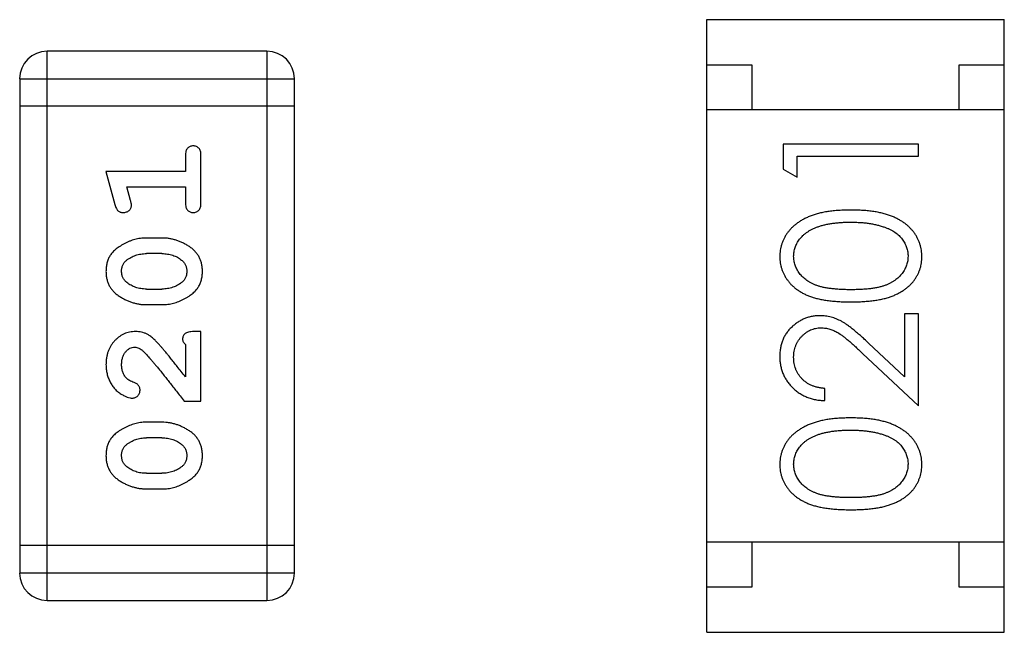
# Model space of a CAD drawing. Header units: millimetres. Extents: x 563 to 681, y 173 to 284.
# Tile 121 of 167: x 616.803 to 617.896, y 260.954 to 261.634. Entities that reach past the tile are written whole.
import ezdxf

# ---------------------------------------------------------------- set-up
doc = ezdxf.new("R2010")
doc.units = ezdxf.units.MM
doc.header["$LTSCALE"] = 30.734
doc.layers.get('0').update_dxf_attribs({"linetype": 'CONTINUOUS'})

msp = doc.modelspace()

# ---------------------------------------------------------------- linework, layer by layer
at = {"linetype": 'Continuous'}
for p, q in [((617.5655, 260.9538), (617.5655, 261.6338)), ((617.5655, 261.6338), (617.8955, 261.6338)), ((617.8955, 260.9538), (617.8955, 261.6338)), ((616.8334, 260.9891), (616.8334, 261.5987)), ((617.0773, 261.5987), (616.8334, 261.5987)), ((617.0773, 261.5987), (617.0773, 260.9891)), ((617.5655, 261.5838), (617.6155, 261.5838)), ((617.6155, 261.5838), (617.6155, 261.5338)), ((617.8455, 261.5338), (617.8455, 261.5838)), ((617.8455, 261.5838), (617.8955, 261.5838)), ((616.803, 261.5682), (616.803, 261.0196)), ((616.803, 261.5682), (617.1078, 261.5682)), ((617.1078, 261.0196), (617.1078, 261.5682)), ((617.1078, 261.5377), (616.803, 261.5377)), ((617.8955, 261.5338), (617.5655, 261.5338)), ((617.6503, 261.4956), (617.6503, 261.4678)), ((617.8003, 261.4956), (617.6503, 261.4956)), ((617.8003, 261.4821), (617.8003, 261.4956)), ((616.9868, 261.4827), (616.9868, 261.4654)), ((617.0041, 261.4308), (617.0041, 261.4827)), ((617.6656, 261.459), (617.6656, 261.4821)), ((617.6656, 261.4821), (617.8003, 261.4821)), ((616.8987, 261.4654), (616.9086, 261.4288)), ((616.9868, 261.4654), (616.8987, 261.4654)), ((617.6503, 261.4678), (617.6656, 261.459)), ((616.926, 261.433), (616.9219, 261.4481)), ((616.9219, 261.4481), (616.9868, 261.4481)), ((616.9868, 261.4481), (616.9868, 261.4308)), ((616.9611, 261.3914), (616.9433, 261.3914)), ((616.9608, 261.3741), (616.9436, 261.3741)), ((616.9436, 261.3348), (616.9608, 261.3348)), ((616.9433, 261.3175), (616.9611, 261.3175)), ((617.7849, 261.3071), (617.7849, 261.2373)), ((617.8003, 261.3071), (617.7849, 261.3071)), ((617.8003, 261.2052), (617.8003, 261.3071)), ((617.0041, 261.2876), (616.9963, 261.2876)), ((617.0041, 261.2105), (617.0041, 261.2876)), ((616.9868, 261.2734), (616.9868, 261.2373)), ((617.7849, 261.2373), (617.7448, 261.2748)), ((617.7382, 261.2634), (617.8003, 261.2052)), ((617.6964, 261.211), (617.6964, 261.2244)), ((616.9853, 261.2105), (617.0041, 261.2105)), ((616.9611, 261.1869), (616.9433, 261.1869)), ((616.9608, 261.1696), (616.9436, 261.1696)), ((616.9436, 261.1303), (616.9608, 261.1303)), ((616.9433, 261.113), (616.9611, 261.113)), ((617.1078, 261.0501), (616.803, 261.0501)), ((617.8955, 261.0538), (617.5655, 261.0538)), ((617.6155, 261.0538), (617.6155, 261.0038)), ((617.8455, 261.0038), (617.8455, 261.0538)), ((617.1078, 261.0196), (616.803, 261.0196)), ((617.6155, 261.0038), (617.5655, 261.0038)), ((617.8955, 261.0038), (617.8455, 261.0038)), ((616.8334, 260.9891), (617.0773, 260.9891)), ((617.5655, 260.9538), (617.8955, 260.9538))]:
    msp.add_line(p, q, dxfattribs=at)
for centre, start, end in [((616.8334, 261.5682), 90, 180), ((617.0773, 261.5682), 0, 90), ((616.8334, 261.0196), 180, 270), ((617.0773, 261.0196), 270, 0)]:
    msp.add_arc(centre, 0.0305, start, end, dxfattribs=at)
for points, knots in [([(616.9955, 261.4937), (616.9949, 261.4937), (616.9937, 261.4936), (616.992, 261.4931), (616.9905, 261.4922), (616.9892, 261.4911), (616.9881, 261.4895), (616.9874, 261.4876), (616.9869, 261.4853), (616.9869, 261.4836), (616.9868, 261.4827)], [0, 0, 0, 0, 0.11517, 0.223509, 0.328254, 0.438012, 0.553651, 0.682263, 0.830856, 1, 1, 1, 1]), ([(617.0041, 261.4827), (617.0041, 261.4836), (617.0041, 261.4853), (617.0036, 261.4876), (617.0029, 261.4895), (617.0018, 261.4911), (617.0005, 261.4923), (616.999, 261.4931), (616.9973, 261.4936), (616.9961, 261.4937), (616.9955, 261.4937)], [0, 0, 0, 0, 0.169012, 0.317488, 0.445429, 0.560977, 0.67065, 0.776666, 0.88492, 1, 1, 1, 1]), ([(616.927, 261.4276), (616.927, 261.428), (616.927, 261.4287), (616.9268, 261.43), (616.9264, 261.4314), (616.9262, 261.4325), (616.926, 261.433)], [0, 0, 0, 0, 0.183151, 0.413144, 0.682305, 1, 1, 1, 1]), ([(616.9086, 261.4288), (616.9089, 261.4279), (616.9093, 261.4264), (616.9102, 261.4243), (616.9111, 261.4227), (616.9121, 261.4215), (616.9133, 261.4207), (616.9146, 261.4201), (616.9161, 261.4198), (616.9172, 261.4198), (616.9178, 261.4197)], [0, 0, 0, 0, 0.187321, 0.344927, 0.475328, 0.579604, 0.674244, 0.773631, 0.882025, 1, 1, 1, 1]), ([(616.9178, 261.4197), (616.9184, 261.4198), (616.9196, 261.4198), (616.9214, 261.4203), (616.923, 261.421), (616.9244, 261.422), (616.9256, 261.4232), (616.9264, 261.4246), (616.9269, 261.4261), (616.927, 261.4271), (616.927, 261.4276)], [0, 0, 0, 0, 0.138815, 0.27042, 0.39836, 0.52875, 0.654955, 0.771147, 0.884581, 1, 1, 1, 1]), ([(616.9868, 261.4308), (616.9869, 261.4299), (616.9869, 261.4282), (616.9874, 261.4259), (616.9881, 261.4239), (616.9892, 261.4223), (616.9905, 261.4212), (616.992, 261.4203), (616.9937, 261.4198), (616.9949, 261.4198), (616.9955, 261.4197)], [0, 0, 0, 0, 0.169102, 0.317658, 0.446239, 0.563118, 0.671828, 0.776546, 0.884858, 1, 1, 1, 1]), ([(616.9955, 261.4197), (616.9961, 261.4198), (616.9973, 261.4198), (616.999, 261.4204), (617.0005, 261.4212), (617.0018, 261.4223), (617.0029, 261.4239), (617.0036, 261.4259), (617.0041, 261.4282), (617.0041, 261.4299), (617.0041, 261.4308)], [0, 0, 0, 0, 0.115051, 0.223278, 0.329269, 0.437893, 0.554681, 0.682591, 0.83103, 1, 1, 1, 1]), ([(617.7253, 261.4225), (617.723, 261.4225), (617.7185, 261.4224), (617.712, 261.4221), (617.7058, 261.4216), (617.6999, 261.4209), (617.6944, 261.4199), (617.6893, 261.4187), (617.6846, 261.4173), (617.6801, 261.4157), (617.6761, 261.4139), (617.6722, 261.412), (617.6687, 261.4099), (617.6654, 261.4076), (617.6623, 261.4052), (617.6595, 261.4027), (617.657, 261.3999), (617.6548, 261.3971), (617.6528, 261.3941), (617.6511, 261.391), (617.6496, 261.3878), (617.6485, 261.3846), (617.6475, 261.3812), (617.6469, 261.3778), (617.6465, 261.3743), (617.6464, 261.3719), (617.6464, 261.3707)], [0, 0, 0, 0, 0.065278, 0.127205, 0.186168, 0.241675, 0.294115, 0.343609, 0.390387, 0.434463, 0.476646, 0.517002, 0.555936, 0.593716, 0.630057, 0.665601, 0.700745, 0.734917, 0.768681, 0.802087, 0.834849, 0.867433, 0.900138, 0.932806, 0.966212, 1, 1, 1, 1]), ([(617.8041, 261.3707), (617.8041, 261.3719), (617.8041, 261.3743), (617.8036, 261.3778), (617.803, 261.3812), (617.802, 261.3846), (617.8008, 261.3879), (617.7994, 261.3911), (617.7976, 261.3941), (617.7956, 261.3972), (617.7934, 261.4), (617.7908, 261.4028), (617.7881, 261.4054), (617.785, 261.4078), (617.7817, 261.41), (617.7782, 261.4121), (617.7744, 261.414), (617.7703, 261.4158), (617.7659, 261.4174), (617.7611, 261.4187), (617.7561, 261.4199), (617.7506, 261.4209), (617.7448, 261.4216), (617.7386, 261.4221), (617.7321, 261.4224), (617.7276, 261.4225), (617.7253, 261.4225)], [0, 0, 0, 0, 0.033824, 0.067298, 0.10028, 0.133019, 0.165736, 0.198792, 0.232372, 0.266409, 0.301016, 0.336196, 0.371972, 0.408574, 0.446394, 0.485225, 0.525372, 0.567224, 0.611081, 0.65775, 0.70702, 0.759235, 0.814484, 0.873227, 0.934937, 1, 1, 1, 1]), ([(617.6618, 261.3712), (617.6619, 261.3728), (617.6621, 261.3761), (617.6633, 261.381), (617.6654, 261.3856), (617.6678, 261.3894), (617.6701, 261.3922), (617.6721, 261.3943), (617.6743, 261.3962), (617.6768, 261.398), (617.6795, 261.3997), (617.6824, 261.4013), (617.6856, 261.4027), (617.689, 261.4041), (617.6927, 261.4052), (617.6966, 261.4063), (617.7008, 261.4071), (617.7052, 261.4078), (617.7099, 261.4083), (617.7148, 261.4088), (617.7199, 261.409), (617.7235, 261.409), (617.7253, 261.409)], [0, 0, 0, 0, 0.059689, 0.119507, 0.181075, 0.246162, 0.279894, 0.314468, 0.350403, 0.387474, 0.426147, 0.466624, 0.508745, 0.553328, 0.600058, 0.649177, 0.700552, 0.754894, 0.811825, 0.871514, 0.934319, 1, 1, 1, 1]), ([(617.7253, 261.409), (617.7271, 261.409), (617.7306, 261.409), (617.7358, 261.4087), (617.7409, 261.4083), (617.7457, 261.4077), (617.7503, 261.4068), (617.7547, 261.4059), (617.7589, 261.4047), (617.7616, 261.4038), (617.763, 261.4034)], [0, 0, 0, 0, 0.141157, 0.277773, 0.409244, 0.535676, 0.657497, 0.775458, 0.889412, 1, 1, 1, 1]), ([(617.763, 261.4034), (617.764, 261.403), (617.7661, 261.4022), (617.769, 261.4009), (617.7717, 261.3994), (617.7742, 261.3978), (617.7766, 261.3961), (617.7787, 261.3942), (617.7806, 261.3922), (617.7829, 261.3894), (617.7852, 261.3857), (617.7872, 261.381), (617.7885, 261.3762), (617.7887, 261.3728), (617.7887, 261.3712)], [0, 0, 0, 0, 0.075949, 0.148549, 0.218996, 0.286119, 0.351826, 0.416074, 0.478265, 0.540325, 0.660405, 0.774606, 0.887187, 1, 1, 1, 1]), ([(616.9433, 261.3914), (616.9423, 261.3914), (616.9401, 261.3914), (616.9369, 261.3911), (616.9338, 261.3905), (616.9307, 261.3899), (616.9276, 261.389), (616.9246, 261.3878), (616.9217, 261.3865), (616.9188, 261.385), (616.9161, 261.3834), (616.9135, 261.3818), (616.9112, 261.3802), (616.9091, 261.3785), (616.9072, 261.3768), (616.9056, 261.3751), (616.9042, 261.3733), (616.9026, 261.371), (616.901, 261.3678), (616.8997, 261.3636), (616.8989, 261.3591), (616.8988, 261.3559), (616.8987, 261.3543)], [0, 0, 0, 0, 0.049855, 0.099516, 0.148482, 0.19758, 0.246804, 0.296268, 0.346517, 0.397047, 0.446826, 0.49336, 0.537801, 0.579207, 0.617974, 0.654833, 0.689171, 0.722088, 0.786392, 0.853518, 0.924186, 1, 1, 1, 1]), ([(617.0057, 261.3545), (617.0057, 261.356), (617.0056, 261.3588), (617.0049, 261.3629), (617.0038, 261.3667), (617.0022, 261.3703), (617.0001, 261.3736), (616.9976, 261.3767), (616.9947, 261.3795), (616.9913, 261.3819), (616.9877, 261.3841), (616.984, 261.3861), (616.9803, 261.3877), (616.9765, 261.3891), (616.9727, 261.3901), (616.9689, 261.3909), (616.965, 261.3913), (616.9624, 261.3914), (616.9611, 261.3914)], [0, 0, 0, 0, 0.067217, 0.131051, 0.19272, 0.252824, 0.312745, 0.373449, 0.436041, 0.501494, 0.567761, 0.632087, 0.695096, 0.757109, 0.817993, 0.878657, 0.939311, 1, 1, 1, 1]), ([(616.916, 261.3544), (616.916, 261.355), (616.9161, 261.3563), (616.9163, 261.3581), (616.9167, 261.3598), (616.9173, 261.3614), (616.9181, 261.3628), (616.919, 261.3642), (616.9201, 261.3655), (616.9209, 261.3662), (616.9213, 261.3666)], [0, 0, 0, 0, 0.138115, 0.270177, 0.397547, 0.520057, 0.63869, 0.757499, 0.878226, 1, 1, 1, 1]), ([(616.9213, 261.3666), (616.9221, 261.3672), (616.9237, 261.3684), (616.9263, 261.3699), (616.9289, 261.3712), (616.9317, 261.3723), (616.9345, 261.3731), (616.9375, 261.3737), (616.9405, 261.3741), (616.9426, 261.3741), (616.9436, 261.3741)], [0, 0, 0, 0, 0.125331, 0.248948, 0.371201, 0.494032, 0.616811, 0.742104, 0.868849, 1, 1, 1, 1]), ([(616.9608, 261.3741), (616.9619, 261.3741), (616.964, 261.374), (616.967, 261.3737), (616.97, 261.3732), (616.9727, 261.3723), (616.9754, 261.3714), (616.978, 261.3701), (616.9804, 261.3686), (616.9819, 261.3675), (616.9826, 261.3669)], [0, 0, 0, 0, 0.135449, 0.266263, 0.393429, 0.516942, 0.639128, 0.758779, 0.879341, 1, 1, 1, 1]), ([(616.9826, 261.3669), (616.9831, 261.3665), (616.984, 261.3657), (616.9852, 261.3643), (616.9862, 261.3629), (616.987, 261.3614), (616.9876, 261.3598), (616.9881, 261.3582), (616.9883, 261.3564), (616.9884, 261.3552), (616.9884, 261.3546)], [0, 0, 0, 0, 0.129853, 0.25607, 0.380154, 0.49978, 0.62208, 0.743277, 0.868791, 1, 1, 1, 1]), ([(617.6464, 261.3707), (617.6464, 261.3695), (617.6465, 261.3672), (617.6469, 261.3638), (617.6475, 261.3604), (617.6485, 261.3571), (617.6496, 261.3539), (617.6511, 261.3508), (617.6528, 261.3477), (617.6548, 261.3448), (617.657, 261.342), (617.6594, 261.3393), (617.6622, 261.3368), (617.6651, 261.3345), (617.6683, 261.3324), (617.6718, 261.3303), (617.6755, 261.3285), (617.6794, 261.3268), (617.6837, 261.3254), (617.6884, 261.3241), (617.6935, 261.323), (617.6991, 261.3221), (617.7051, 261.3214), (617.7114, 261.3209), (617.7182, 261.3206), (617.7229, 261.3206), (617.7253, 261.3206)], [0, 0, 0, 0, 0.033742, 0.066533, 0.099153, 0.13154, 0.164087, 0.196563, 0.229707, 0.263315, 0.297504, 0.331686, 0.366482, 0.4021, 0.438958, 0.476748, 0.515985, 0.556589, 0.599519, 0.645765, 0.695487, 0.748721, 0.805687, 0.866754, 0.931405, 1, 1, 1, 1]), ([(617.7253, 261.334), (617.7232, 261.334), (617.7193, 261.3341), (617.7137, 261.3343), (617.7084, 261.3347), (617.7035, 261.3352), (617.699, 261.3358), (617.6948, 261.3366), (617.6911, 261.3375), (617.6877, 261.3386), (617.6845, 261.3399), (617.6816, 261.3412), (617.6789, 261.3427), (617.6764, 261.3443), (617.6741, 261.3461), (617.672, 261.348), (617.67, 261.35), (617.6678, 261.3529), (617.6654, 261.3566), (617.6633, 261.3613), (617.6621, 261.3662), (617.6619, 261.3695), (617.6618, 261.3712)], [0, 0, 0, 0, 0.073302, 0.142286, 0.206253, 0.266017, 0.321612, 0.372532, 0.419497, 0.462398, 0.502825, 0.541489, 0.579034, 0.615143, 0.650298, 0.684912, 0.718701, 0.752189, 0.817245, 0.879117, 0.939613, 1, 1, 1, 1]), ([(617.7887, 261.3712), (617.7886, 261.3695), (617.7885, 261.3662), (617.7872, 261.3614), (617.7851, 261.3566), (617.7827, 261.3528), (617.7804, 261.35), (617.7785, 261.3479), (617.7763, 261.3461), (617.774, 261.3443), (617.7715, 261.3426), (617.7688, 261.3412), (617.7659, 261.3398), (617.7628, 261.3386), (617.7594, 261.3375), (617.7556, 261.3366), (617.7515, 261.3358), (617.747, 261.3351), (617.7421, 261.3347), (617.7368, 261.3343), (617.7312, 261.3341), (617.7273, 261.334), (617.7253, 261.334)], [0, 0, 0, 0, 0.060034, 0.120278, 0.182348, 0.247919, 0.281641, 0.315701, 0.350322, 0.385703, 0.421819, 0.459196, 0.497866, 0.538301, 0.58121, 0.628183, 0.679403, 0.734699, 0.794074, 0.858416, 0.927049, 1, 1, 1, 1]), ([(617.7253, 261.3206), (617.7277, 261.3206), (617.7323, 261.3206), (617.7391, 261.3209), (617.7455, 261.3214), (617.7514, 261.3221), (617.7569, 261.323), (617.7621, 261.3241), (617.7668, 261.3254), (617.7711, 261.3269), (617.7751, 261.3286), (617.7789, 261.3305), (617.7823, 261.3325), (617.7855, 261.3347), (617.7885, 261.337), (617.7912, 261.3395), (617.7937, 261.3421), (617.7959, 261.3449), (617.7978, 261.3478), (617.7995, 261.3508), (617.8009, 261.3539), (617.8021, 261.3571), (617.803, 261.3604), (617.8036, 261.3638), (617.804, 261.3672), (617.8041, 261.3695), (617.8041, 261.3707)], [0, 0, 0, 0, 0.068113, 0.132564, 0.193427, 0.250218, 0.303569, 0.353576, 0.400235, 0.443586, 0.484619, 0.524292, 0.56238, 0.599049, 0.63494, 0.669782, 0.704009, 0.737842, 0.771098, 0.803896, 0.836415, 0.868639, 0.900715, 0.933378, 0.966213, 1, 1, 1, 1]), ([(616.8987, 261.3543), (616.8988, 261.3529), (616.8988, 261.35), (616.8996, 261.346), (616.9007, 261.3421), (616.9023, 261.3385), (616.9043, 261.3352), (616.9068, 261.3322), (616.9098, 261.3294), (616.9132, 261.3269), (616.9168, 261.3247), (616.9205, 261.3228), (616.9242, 261.3212), (616.9279, 261.3198), (616.9317, 261.3188), (616.9356, 261.318), (616.9394, 261.3176), (616.942, 261.3175), (616.9433, 261.3175)], [0, 0, 0, 0, 0.06692, 0.130834, 0.19258, 0.252759, 0.312631, 0.373411, 0.436359, 0.501894, 0.568244, 0.632472, 0.69556, 0.757163, 0.818592, 0.878885, 0.939235, 1, 1, 1, 1]), ([(616.9218, 261.342), (616.9214, 261.3425), (616.9205, 261.3433), (616.9193, 261.3446), (616.9183, 261.346), (616.9175, 261.3475), (616.9168, 261.3491), (616.9164, 261.3508), (616.9161, 261.3526), (616.9161, 261.3538), (616.916, 261.3544)], [0, 0, 0, 0, 0.13042, 0.256046, 0.378133, 0.498725, 0.620452, 0.742761, 0.869406, 1, 1, 1, 1]), ([(616.9611, 261.3175), (616.9622, 261.3175), (616.9643, 261.3175), (616.9675, 261.3179), (616.9706, 261.3183), (616.9737, 261.319), (616.9767, 261.3199), (616.9797, 261.321), (616.9827, 261.3223), (616.9856, 261.3238), (616.9883, 261.3254), (616.9909, 261.327), (616.9932, 261.3286), (616.9953, 261.3303), (616.9971, 261.332), (616.9988, 261.3337), (617.0002, 261.3354), (617.0018, 261.3378), (617.0034, 261.3409), (617.0047, 261.3451), (617.0056, 261.3497), (617.0057, 261.3529), (617.0057, 261.3545)], [0, 0, 0, 0, 0.049886, 0.09882, 0.148132, 0.19689, 0.246038, 0.295176, 0.345305, 0.395692, 0.445312, 0.491875, 0.535813, 0.577009, 0.616081, 0.652689, 0.687585, 0.720206, 0.785062, 0.85223, 0.923759, 1, 1, 1, 1]), ([(616.9884, 261.3546), (616.9884, 261.3539), (616.9884, 261.3527), (616.9881, 261.3509), (616.9877, 261.3492), (616.9871, 261.3476), (616.9864, 261.3461), (616.9855, 261.3448), (616.9844, 261.3435), (616.9835, 261.3428), (616.9831, 261.3424)], [0, 0, 0, 0, 0.139844, 0.271849, 0.399162, 0.521619, 0.6402, 0.758957, 0.87828, 1, 1, 1, 1]), ([(616.9436, 261.3348), (616.9426, 261.3348), (616.9405, 261.3349), (616.9374, 261.3352), (616.9345, 261.3358), (616.9317, 261.3366), (616.929, 261.3376), (616.9265, 261.3389), (616.9241, 261.3403), (616.9226, 261.3415), (616.9218, 261.342)], [0, 0, 0, 0, 0.135446, 0.266257, 0.393419, 0.517936, 0.639137, 0.758785, 0.879345, 1, 1, 1, 1]), ([(616.9831, 261.3424), (616.9823, 261.3418), (616.9808, 261.3406), (616.9782, 261.3391), (616.9756, 261.3377), (616.9728, 261.3367), (616.97, 261.3358), (616.967, 261.3352), (616.9639, 261.3349), (616.9619, 261.3348), (616.9608, 261.3348)], [0, 0, 0, 0, 0.124927, 0.248361, 0.370889, 0.492583, 0.61616, 0.741472, 0.869044, 1, 1, 1, 1]), ([(617.691, 261.3052), (617.6895, 261.3052), (617.6866, 261.3051), (617.6823, 261.3045), (617.6781, 261.3035), (617.6741, 261.3022), (617.6703, 261.3003), (617.6666, 261.2982), (617.663, 261.2956), (617.6597, 261.2927), (617.6565, 261.2895), (617.6538, 261.286), (617.6515, 261.2822), (617.6496, 261.2782), (617.6482, 261.274), (617.6472, 261.2695), (617.6465, 261.2648), (617.6465, 261.2615), (617.6464, 261.2599)], [0, 0, 0, 0, 0.06271, 0.123347, 0.183401, 0.242828, 0.302097, 0.36242, 0.423725, 0.487032, 0.550491, 0.612709, 0.674265, 0.73617, 0.799211, 0.863483, 0.930525, 1, 1, 1, 1]), ([(617.7448, 261.2748), (617.7433, 261.2763), (617.7403, 261.2791), (617.736, 261.283), (617.7318, 261.2866), (617.7279, 261.2898), (617.7243, 261.2926), (617.7209, 261.2951), (617.7178, 261.2972), (617.714, 261.2995), (617.7092, 261.3018), (617.7033, 261.3037), (617.6972, 261.305), (617.6931, 261.3051), (617.691, 261.3052)], [0, 0, 0, 0, 0.09953, 0.192079, 0.277712, 0.357454, 0.429648, 0.495771, 0.555538, 0.608657, 0.707578, 0.804328, 0.901298, 1, 1, 1, 1]), ([(617.6618, 261.2592), (617.6618, 261.2603), (617.6619, 261.2625), (617.6623, 261.2657), (617.663, 261.2688), (617.664, 261.2718), (617.6653, 261.2747), (617.6668, 261.2774), (617.6687, 261.2799), (617.6707, 261.2823), (617.673, 261.2845), (617.6755, 261.2864), (617.678, 261.2881), (617.6806, 261.2894), (617.6834, 261.2905), (617.6862, 261.2912), (617.6892, 261.2917), (617.6912, 261.2917), (617.6922, 261.2917)], [0, 0, 0, 0, 0.068027, 0.133505, 0.19695, 0.26027, 0.322741, 0.384982, 0.448465, 0.513424, 0.578224, 0.640011, 0.700094, 0.760067, 0.819012, 0.877878, 0.938035, 1, 1, 1, 1]), ([(617.6922, 261.2917), (617.6938, 261.2917), (617.6971, 261.2915), (617.7019, 261.2905), (617.7065, 261.2888), (617.7103, 261.2868), (617.7134, 261.2848), (617.7161, 261.2829), (617.719, 261.2805), (617.7223, 261.2779), (617.7259, 261.2748), (617.7297, 261.2714), (617.7339, 261.2675), (617.7367, 261.2648), (617.7382, 261.2634)], [0, 0, 0, 0, 0.088014, 0.174976, 0.2638, 0.355443, 0.406413, 0.465519, 0.533076, 0.609353, 0.693899, 0.787171, 0.889197, 1, 1, 1, 1]), ([(616.9315, 261.2876), (616.9304, 261.2876), (616.9282, 261.2875), (616.9249, 261.287), (616.9218, 261.2862), (616.9189, 261.2851), (616.916, 261.2836), (616.9133, 261.2818), (616.9107, 261.2797), (616.9083, 261.2773), (616.906, 261.2747), (616.9041, 261.2718), (616.9024, 261.2688), (616.901, 261.2656), (616.9, 261.2622), (616.8993, 261.2586), (616.8988, 261.2548), (616.8988, 261.2522), (616.8987, 261.2509)], [0, 0, 0, 0, 0.060981, 0.120256, 0.178148, 0.236115, 0.293993, 0.352864, 0.413358, 0.476056, 0.539296, 0.602396, 0.665116, 0.728325, 0.792919, 0.859317, 0.928302, 1, 1, 1, 1]), ([(616.9598, 261.2708), (616.959, 261.2717), (616.9575, 261.2734), (616.9553, 261.2758), (616.9532, 261.2779), (616.9512, 261.2798), (616.9493, 261.2814), (616.9476, 261.2827), (616.9459, 261.2839), (616.9439, 261.285), (616.9413, 261.286), (616.9382, 261.287), (616.9349, 261.2875), (616.9326, 261.2876), (616.9315, 261.2876)], [0, 0, 0, 0, 0.103002, 0.197728, 0.285279, 0.365235, 0.437224, 0.502446, 0.560545, 0.611446, 0.707576, 0.80349, 0.900532, 1, 1, 1, 1]), ([(616.9963, 261.2876), (616.9952, 261.2876), (616.9932, 261.2875), (616.9905, 261.2871), (616.9883, 261.2864), (616.9865, 261.2854), (616.9852, 261.2841), (616.9843, 261.2825), (616.9838, 261.2808), (616.9837, 261.2796), (616.9837, 261.2789)], [0, 0, 0, 0, 0.1844, 0.34094, 0.473574, 0.586824, 0.690029, 0.789175, 0.890445, 1, 1, 1, 1]), ([(616.9837, 261.2789), (616.9837, 261.2785), (616.9838, 261.2776), (616.9845, 261.2762), (616.9855, 261.2748), (616.9864, 261.2739), (616.9868, 261.2734)], [0, 0, 0, 0, 0.20611, 0.432681, 0.695597, 1, 1, 1, 1]), ([(616.916, 261.2508), (616.9161, 261.2522), (616.9162, 261.2549), (616.917, 261.2587), (616.9184, 261.2621), (616.9203, 261.265), (616.9226, 261.2673), (616.9251, 261.2691), (616.9278, 261.2701), (616.9296, 261.2702), (616.9306, 261.2703)], [0, 0, 0, 0, 0.156344, 0.299348, 0.4327, 0.561, 0.682299, 0.791883, 0.89611, 1, 1, 1, 1]), ([(616.9306, 261.2703), (616.9313, 261.2702), (616.933, 261.2701), (616.9354, 261.2691), (616.9379, 261.2676), (616.9394, 261.2663), (616.9403, 261.2655)], [0, 0, 0, 0, 0.212836, 0.442809, 0.70317, 1, 1, 1, 1]), ([(616.9868, 261.2373), (616.9853, 261.2393), (616.9823, 261.2431), (616.978, 261.2486), (616.974, 261.2535), (616.9705, 261.258), (616.9673, 261.2619), (616.9644, 261.2653), (616.962, 261.2683), (616.9605, 261.27), (616.9598, 261.2708)], [0, 0, 0, 0, 0.176662, 0.337826, 0.484741, 0.617764, 0.73494, 0.837793, 0.926412, 1, 1, 1, 1]), ([(616.9403, 261.2655), (616.9407, 261.2651), (616.9417, 261.2641), (616.9433, 261.2625), (616.945, 261.2606), (616.9469, 261.2585), (616.949, 261.256), (616.9514, 261.2533), (616.9539, 261.2503), (616.9566, 261.247), (616.9595, 261.2434), (616.9626, 261.2395), (616.9659, 261.2354), (616.9694, 261.231), (616.9731, 261.2262), (616.977, 261.2212), (616.9811, 261.216), (616.9838, 261.2124), (616.9853, 261.2105)], [0, 0, 0, 0, 0.026647, 0.057942, 0.094152, 0.134806, 0.180631, 0.231142, 0.286385, 0.346321, 0.411439, 0.481035, 0.555329, 0.634592, 0.718826, 0.807759, 0.901393, 1, 1, 1, 1]), ([(617.6464, 261.2599), (617.6465, 261.2582), (617.6465, 261.2549), (617.6472, 261.2501), (617.6483, 261.2455), (617.6498, 261.241), (617.6519, 261.2368), (617.6543, 261.2328), (617.6571, 261.229), (617.6604, 261.2254), (617.664, 261.2222), (617.6679, 261.2193), (617.6721, 261.2168), (617.6765, 261.2148), (617.6811, 261.2132), (617.686, 261.212), (617.6911, 261.2112), (617.6946, 261.2111), (617.6964, 261.211)], [0, 0, 0, 0, 0.06445, 0.126725, 0.187421, 0.247417, 0.306749, 0.366595, 0.427749, 0.490235, 0.553031, 0.614805, 0.676505, 0.738096, 0.801021, 0.864897, 0.931209, 1, 1, 1, 1]), ([(617.6964, 261.2244), (617.6951, 261.2246), (617.6925, 261.2248), (617.6887, 261.2255), (617.6851, 261.2265), (617.6818, 261.2277), (617.6787, 261.2292), (617.6759, 261.231), (617.6732, 261.233), (617.6709, 261.2352), (617.6687, 261.2377), (617.6669, 261.2403), (617.6653, 261.2431), (617.664, 261.246), (617.663, 261.2491), (617.6623, 261.2523), (617.6619, 261.2557), (617.6618, 261.258), (617.6618, 261.2592)], [0, 0, 0, 0, 0.073648, 0.143686, 0.210962, 0.275557, 0.338064, 0.399311, 0.4594, 0.51934, 0.579024, 0.637809, 0.695959, 0.754122, 0.813113, 0.873453, 0.935561, 1, 1, 1, 1]), ([(616.8987, 261.2509), (616.8988, 261.2492), (616.8989, 261.2459), (616.8998, 261.2409), (616.9012, 261.2362), (616.9032, 261.2317), (616.9056, 261.2276), (616.9085, 261.2239), (616.9117, 261.2208), (616.9153, 261.2182), (616.9189, 261.2163), (616.9222, 261.2148), (616.9252, 261.2139), (616.9272, 261.2137), (616.9281, 261.2137)], [0, 0, 0, 0, 0.098286, 0.193983, 0.289056, 0.384352, 0.477435, 0.566197, 0.652355, 0.737986, 0.818188, 0.887401, 0.94802, 1, 1, 1, 1]), ([(616.9214, 261.2359), (616.921, 261.2364), (616.9201, 261.2374), (616.919, 261.2391), (616.9181, 261.2408), (616.9174, 261.2426), (616.9168, 261.2445), (616.9164, 261.2465), (616.9161, 261.2486), (616.916, 261.2501), (616.916, 261.2508)], [0, 0, 0, 0, 0.121873, 0.243139, 0.363336, 0.485133, 0.607572, 0.734701, 0.864814, 1, 1, 1, 1]), ([(616.9299, 261.231), (616.929, 261.2313), (616.9273, 261.2319), (616.925, 261.2331), (616.923, 261.2344), (616.9219, 261.2354), (616.9214, 261.2359)], [0, 0, 0, 0, 0.285518, 0.544185, 0.781367, 1, 1, 1, 1]), ([(616.9365, 261.2225), (616.9365, 261.223), (616.9364, 261.2239), (616.9362, 261.2253), (616.9357, 261.2266), (616.935, 261.2277), (616.9341, 261.2287), (616.9329, 261.2296), (616.9315, 261.2304), (616.9305, 261.2308), (616.9299, 261.231)], [0, 0, 0, 0, 0.127347, 0.246131, 0.359406, 0.470543, 0.586092, 0.711469, 0.847022, 1, 1, 1, 1]), ([(616.9281, 261.2137), (616.9286, 261.2137), (616.9297, 261.2138), (616.9312, 261.2143), (616.9327, 261.2151), (616.934, 261.2162), (616.9351, 261.2176), (616.9359, 261.2191), (616.9364, 261.2208), (616.9365, 261.2219), (616.9365, 261.2225)], [0, 0, 0, 0, 0.120856, 0.239483, 0.360995, 0.490166, 0.620982, 0.746416, 0.870253, 1, 1, 1, 1]), ([(617.7253, 261.1917), (617.723, 261.1917), (617.7185, 261.1917), (617.712, 261.1914), (617.7058, 261.1908), (617.6999, 261.1901), (617.6944, 261.1891), (617.6893, 261.188), (617.6846, 261.1865), (617.6801, 261.185), (617.6761, 261.1831), (617.6722, 261.1812), (617.6687, 261.1791), (617.6654, 261.1769), (617.6623, 261.1744), (617.6595, 261.1719), (617.657, 261.1692), (617.6548, 261.1663), (617.6528, 261.1633), (617.6511, 261.1602), (617.6496, 261.1571), (617.6485, 261.1538), (617.6475, 261.1505), (617.6469, 261.147), (617.6465, 261.1435), (617.6464, 261.1412), (617.6464, 261.14)], [0, 0, 0, 0, 0.065278, 0.127205, 0.186168, 0.241675, 0.294115, 0.343609, 0.390387, 0.434463, 0.476646, 0.517002, 0.555936, 0.593716, 0.630057, 0.665601, 0.700745, 0.734917, 0.768681, 0.802087, 0.834849, 0.867433, 0.900138, 0.932806, 0.966212, 1, 1, 1, 1]), ([(617.8041, 261.14), (617.8041, 261.1412), (617.8041, 261.1435), (617.8036, 261.147), (617.803, 261.1505), (617.802, 261.1538), (617.8008, 261.1571), (617.7994, 261.1603), (617.7976, 261.1634), (617.7956, 261.1664), (617.7934, 261.1693), (617.7908, 261.172), (617.7881, 261.1746), (617.785, 261.177), (617.7817, 261.1793), (617.7782, 261.1813), (617.7744, 261.1833), (617.7703, 261.185), (617.7659, 261.1867), (617.7611, 261.188), (617.7561, 261.1892), (617.7506, 261.1901), (617.7448, 261.1908), (617.7386, 261.1914), (617.7321, 261.1917), (617.7276, 261.1917), (617.7253, 261.1917)], [0, 0, 0, 0, 0.033824, 0.067298, 0.10028, 0.133019, 0.165736, 0.198792, 0.232372, 0.266409, 0.301016, 0.336196, 0.371972, 0.408574, 0.446394, 0.485225, 0.525372, 0.567224, 0.611081, 0.65775, 0.70702, 0.759235, 0.814484, 0.873227, 0.934937, 1, 1, 1, 1]), ([(616.9433, 261.1869), (616.9423, 261.1869), (616.9401, 261.1869), (616.9369, 261.1866), (616.9338, 261.186), (616.9307, 261.1854), (616.9276, 261.1844), (616.9246, 261.1833), (616.9217, 261.182), (616.9188, 261.1805), (616.9161, 261.1789), (616.9135, 261.1773), (616.9112, 261.1756), (616.9091, 261.174), (616.9072, 261.1723), (616.9056, 261.1706), (616.9042, 261.1688), (616.9026, 261.1665), (616.901, 261.1633), (616.8997, 261.1591), (616.8989, 261.1546), (616.8988, 261.1514), (616.8987, 261.1498)], [0, 0, 0, 0, 0.049855, 0.099516, 0.148482, 0.19758, 0.246804, 0.296268, 0.346517, 0.397047, 0.446826, 0.49336, 0.537801, 0.579207, 0.617974, 0.654833, 0.689171, 0.722088, 0.786392, 0.853518, 0.924186, 1, 1, 1, 1]), ([(617.0057, 261.15), (617.0057, 261.1515), (617.0056, 261.1543), (617.0049, 261.1584), (617.0038, 261.1622), (617.0022, 261.1658), (617.0001, 261.1691), (616.9976, 261.1722), (616.9947, 261.175), (616.9913, 261.1774), (616.9877, 261.1796), (616.984, 261.1816), (616.9803, 261.1832), (616.9765, 261.1846), (616.9727, 261.1856), (616.9689, 261.1864), (616.965, 261.1868), (616.9624, 261.1869), (616.9611, 261.1869)], [0, 0, 0, 0, 0.067217, 0.131051, 0.19272, 0.252824, 0.312745, 0.373449, 0.436041, 0.501494, 0.567761, 0.632087, 0.695096, 0.757109, 0.817993, 0.878657, 0.939311, 1, 1, 1, 1]), ([(617.6618, 261.1404), (617.6619, 261.1421), (617.6621, 261.1453), (617.6633, 261.1502), (617.6654, 261.1549), (617.6678, 261.1586), (617.6701, 261.1615), (617.6721, 261.1635), (617.6743, 261.1655), (617.6768, 261.1673), (617.6795, 261.169), (617.6824, 261.1705), (617.6856, 261.172), (617.689, 261.1733), (617.6927, 261.1744), (617.6966, 261.1755), (617.7008, 261.1763), (617.7052, 261.1771), (617.7099, 261.1776), (617.7148, 261.178), (617.7199, 261.1782), (617.7235, 261.1782), (617.7253, 261.1783)], [0, 0, 0, 0, 0.059689, 0.119507, 0.181075, 0.246162, 0.279894, 0.314468, 0.350403, 0.387474, 0.426147, 0.466624, 0.508745, 0.553328, 0.600058, 0.649177, 0.700552, 0.754894, 0.811825, 0.871514, 0.934319, 1, 1, 1, 1]), ([(617.7253, 261.1783), (617.7271, 261.1783), (617.7306, 261.1782), (617.7358, 261.1779), (617.7409, 261.1775), (617.7457, 261.1769), (617.7503, 261.1761), (617.7547, 261.1751), (617.7589, 261.174), (617.7616, 261.173), (617.763, 261.1726)], [0, 0, 0, 0, 0.141157, 0.277773, 0.409244, 0.535676, 0.657497, 0.775458, 0.889412, 1, 1, 1, 1]), ([(617.763, 261.1726), (617.764, 261.1722), (617.7661, 261.1714), (617.769, 261.1701), (617.7717, 261.1687), (617.7742, 261.167), (617.7766, 261.1653), (617.7787, 261.1635), (617.7806, 261.1614), (617.7829, 261.1586), (617.7852, 261.1549), (617.7872, 261.1502), (617.7885, 261.1454), (617.7887, 261.1421), (617.7887, 261.1404)], [0, 0, 0, 0, 0.075949, 0.148549, 0.218996, 0.286119, 0.351826, 0.416074, 0.478265, 0.540325, 0.660405, 0.774606, 0.887187, 1, 1, 1, 1]), ([(616.916, 261.1499), (616.916, 261.1505), (616.9161, 261.1518), (616.9163, 261.1536), (616.9167, 261.1553), (616.9173, 261.1569), (616.9181, 261.1583), (616.919, 261.1597), (616.9201, 261.1609), (616.9209, 261.1617), (616.9213, 261.162)], [0, 0, 0, 0, 0.138115, 0.270177, 0.397547, 0.520057, 0.63869, 0.757499, 0.878226, 1, 1, 1, 1]), ([(616.9213, 261.162), (616.9221, 261.1626), (616.9237, 261.1638), (616.9263, 261.1654), (616.9289, 261.1667), (616.9317, 261.1678), (616.9345, 261.1686), (616.9375, 261.1692), (616.9405, 261.1695), (616.9426, 261.1696), (616.9436, 261.1696)], [0, 0, 0, 0, 0.125331, 0.248948, 0.371201, 0.494032, 0.616811, 0.742104, 0.868849, 1, 1, 1, 1]), ([(616.9608, 261.1696), (616.9619, 261.1696), (616.964, 261.1695), (616.967, 261.1692), (616.97, 261.1687), (616.9727, 261.1678), (616.9754, 261.1669), (616.978, 261.1656), (616.9804, 261.1641), (616.9819, 261.1629), (616.9826, 261.1624)], [0, 0, 0, 0, 0.135449, 0.266263, 0.393429, 0.516942, 0.639128, 0.758779, 0.879341, 1, 1, 1, 1]), ([(616.9826, 261.1624), (616.9831, 261.162), (616.984, 261.1612), (616.9852, 261.1598), (616.9862, 261.1584), (616.987, 261.1569), (616.9876, 261.1553), (616.9881, 261.1536), (616.9883, 261.1519), (616.9884, 261.1507), (616.9884, 261.1501)], [0, 0, 0, 0, 0.129853, 0.25607, 0.380154, 0.49978, 0.62208, 0.743277, 0.868791, 1, 1, 1, 1]), ([(616.8987, 261.1498), (616.8988, 261.1483), (616.8988, 261.1455), (616.8996, 261.1414), (616.9007, 261.1376), (616.9023, 261.134), (616.9043, 261.1307), (616.9068, 261.1277), (616.9098, 261.1249), (616.9132, 261.1224), (616.9168, 261.1202), (616.9205, 261.1183), (616.9242, 261.1167), (616.9279, 261.1153), (616.9317, 261.1143), (616.9356, 261.1135), (616.9394, 261.1131), (616.942, 261.113), (616.9433, 261.113)], [0, 0, 0, 0, 0.06692, 0.130834, 0.19258, 0.252759, 0.312631, 0.373411, 0.436359, 0.501894, 0.568244, 0.632472, 0.69556, 0.757163, 0.818592, 0.878885, 0.939235, 1, 1, 1, 1]), ([(616.9218, 261.1375), (616.9214, 261.1379), (616.9205, 261.1387), (616.9193, 261.1401), (616.9183, 261.1415), (616.9175, 261.143), (616.9168, 261.1446), (616.9164, 261.1463), (616.9161, 261.1481), (616.9161, 261.1493), (616.916, 261.1499)], [0, 0, 0, 0, 0.13042, 0.256046, 0.378133, 0.498725, 0.620452, 0.742761, 0.869406, 1, 1, 1, 1]), ([(616.9611, 261.113), (616.9622, 261.113), (616.9643, 261.113), (616.9675, 261.1133), (616.9706, 261.1138), (616.9737, 261.1145), (616.9767, 261.1154), (616.9797, 261.1165), (616.9827, 261.1178), (616.9856, 261.1193), (616.9883, 261.1208), (616.9909, 261.1225), (616.9932, 261.1241), (616.9953, 261.1258), (616.9971, 261.1275), (616.9988, 261.1292), (617.0002, 261.1309), (617.0018, 261.1333), (617.0034, 261.1364), (617.0047, 261.1406), (617.0056, 261.1452), (617.0057, 261.1484), (617.0057, 261.15)], [0, 0, 0, 0, 0.049886, 0.09882, 0.148132, 0.19689, 0.246038, 0.295176, 0.345305, 0.395692, 0.445312, 0.491875, 0.535813, 0.577009, 0.616081, 0.652689, 0.687585, 0.720206, 0.785062, 0.85223, 0.923759, 1, 1, 1, 1]), ([(616.9884, 261.1501), (616.9884, 261.1494), (616.9884, 261.1482), (616.9881, 261.1464), (616.9877, 261.1447), (616.9871, 261.1431), (616.9864, 261.1416), (616.9855, 261.1403), (616.9844, 261.139), (616.9835, 261.1383), (616.9831, 261.1379)], [0, 0, 0, 0, 0.139844, 0.271849, 0.399162, 0.521619, 0.6402, 0.758957, 0.87828, 1, 1, 1, 1]), ([(616.9436, 261.1303), (616.9426, 261.1303), (616.9405, 261.1304), (616.9374, 261.1307), (616.9345, 261.1312), (616.9317, 261.1321), (616.929, 261.1331), (616.9265, 261.1343), (616.9241, 261.1358), (616.9226, 261.137), (616.9218, 261.1375)], [0, 0, 0, 0, 0.135446, 0.266257, 0.393419, 0.517936, 0.639137, 0.758785, 0.879345, 1, 1, 1, 1]), ([(616.9831, 261.1379), (616.9823, 261.1373), (616.9808, 261.1361), (616.9782, 261.1346), (616.9756, 261.1332), (616.9728, 261.1322), (616.97, 261.1313), (616.967, 261.1307), (616.9639, 261.1304), (616.9619, 261.1303), (616.9608, 261.1303)], [0, 0, 0, 0, 0.124927, 0.248361, 0.370889, 0.492583, 0.61616, 0.741472, 0.869044, 1, 1, 1, 1]), ([(617.6464, 261.14), (617.6464, 261.1388), (617.6465, 261.1364), (617.6469, 261.133), (617.6475, 261.1296), (617.6485, 261.1263), (617.6496, 261.1231), (617.6511, 261.12), (617.6528, 261.117), (617.6548, 261.114), (617.657, 261.1112), (617.6594, 261.1085), (617.6622, 261.1061), (617.6651, 261.1037), (617.6683, 261.1016), (617.6718, 261.0996), (617.6755, 261.0977), (617.6794, 261.0961), (617.6837, 261.0946), (617.6884, 261.0933), (617.6935, 261.0922), (617.6991, 261.0914), (617.7051, 261.0907), (617.7114, 261.0902), (617.7182, 261.0899), (617.7229, 261.0898), (617.7253, 261.0898)], [0, 0, 0, 0, 0.033742, 0.066533, 0.099153, 0.13154, 0.164087, 0.196563, 0.229707, 0.263315, 0.297504, 0.331686, 0.366482, 0.4021, 0.438958, 0.476748, 0.515985, 0.556589, 0.599519, 0.645765, 0.695487, 0.748721, 0.805687, 0.866754, 0.931405, 1, 1, 1, 1]), ([(617.7253, 261.1033), (617.7232, 261.1033), (617.7193, 261.1033), (617.7137, 261.1035), (617.7084, 261.1039), (617.7035, 261.1044), (617.699, 261.105), (617.6948, 261.1058), (617.6911, 261.1067), (617.6877, 261.1078), (617.6845, 261.1091), (617.6816, 261.1104), (617.6789, 261.1119), (617.6764, 261.1136), (617.6741, 261.1153), (617.672, 261.1172), (617.67, 261.1192), (617.6678, 261.1221), (617.6654, 261.1258), (617.6633, 261.1305), (617.6621, 261.1354), (617.6619, 261.1388), (617.6618, 261.1404)], [0, 0, 0, 0, 0.073302, 0.142286, 0.206253, 0.266017, 0.321612, 0.372532, 0.419497, 0.462398, 0.502825, 0.541489, 0.579034, 0.615143, 0.650298, 0.684912, 0.718701, 0.752189, 0.817245, 0.879117, 0.939613, 1, 1, 1, 1]), ([(617.7887, 261.1404), (617.7886, 261.1388), (617.7885, 261.1355), (617.7872, 261.1306), (617.7851, 261.1258), (617.7827, 261.1221), (617.7804, 261.1192), (617.7785, 261.1172), (617.7763, 261.1153), (617.774, 261.1135), (617.7715, 261.1119), (617.7688, 261.1104), (617.7659, 261.1091), (617.7628, 261.1078), (617.7594, 261.1067), (617.7556, 261.1058), (617.7515, 261.105), (617.747, 261.1044), (617.7421, 261.1039), (617.7368, 261.1035), (617.7312, 261.1033), (617.7273, 261.1033), (617.7253, 261.1033)], [0, 0, 0, 0, 0.060034, 0.120278, 0.182348, 0.247919, 0.281641, 0.315701, 0.350322, 0.385703, 0.421819, 0.459196, 0.497866, 0.538301, 0.58121, 0.628183, 0.679403, 0.734699, 0.794074, 0.858416, 0.927049, 1, 1, 1, 1]), ([(617.7253, 261.0898), (617.7277, 261.0898), (617.7323, 261.0899), (617.7391, 261.0902), (617.7455, 261.0907), (617.7514, 261.0914), (617.7569, 261.0923), (617.7621, 261.0933), (617.7668, 261.0947), (617.7711, 261.0962), (617.7751, 261.0979), (617.7789, 261.0997), (617.7823, 261.1017), (617.7855, 261.1039), (617.7885, 261.1062), (617.7912, 261.1087), (617.7937, 261.1113), (617.7959, 261.1141), (617.7978, 261.1171), (617.7995, 261.1201), (617.8009, 261.1232), (617.8021, 261.1264), (617.803, 261.1296), (617.8036, 261.133), (617.804, 261.1364), (617.8041, 261.1388), (617.8041, 261.14)], [0, 0, 0, 0, 0.068113, 0.132564, 0.193427, 0.250218, 0.303569, 0.353576, 0.400235, 0.443586, 0.484619, 0.524292, 0.56238, 0.599049, 0.63494, 0.669782, 0.704009, 0.737842, 0.771098, 0.803896, 0.836415, 0.868639, 0.900715, 0.933378, 0.966213, 1, 1, 1, 1])]:
    msp.add_open_spline(points, degree=3, knots=knots, dxfattribs=at)

doc.saveas('drawing.dxf')
